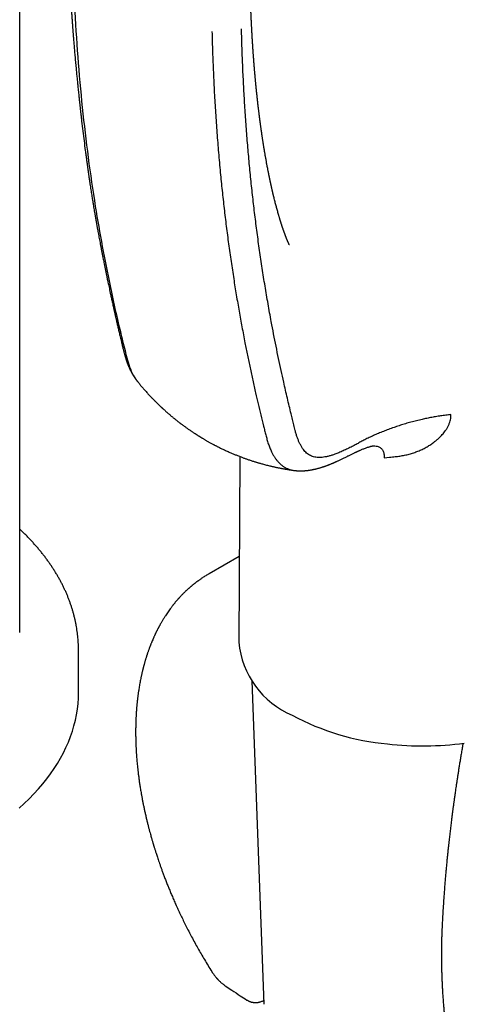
# Model space of a CAD drawing. Header units: millimetres. Extents: x 8 to 677, y 12 to 772.
# Tile 4 of 77: x 599 to 629, y 162 to 229. Entities that reach past the tile are written whole.
import ezdxf

# ---------------------------------------------------------------- set-up
doc = ezdxf.new("R2010")
doc.units = ezdxf.units.MM

msp = doc.modelspace()

# ---------------------------------------------------------------- linework, layer by layer
at = {"color": 7, "linetype": 'Continuous', "lineweight": 30}
for p, q in [((599.096, 187.04), (599.096, 317.278)), ((614.072, 198.989), (613.988, 186.375)), ((623.88, 198.906), (624.233, 198.938)), ((614.027, 192.198), (611.978, 191.028)), ((611.862, 190.96), (611.893, 190.979)), ((611.978, 191.028), (611.886, 190.975)), ((603.096, 182.957), (603.096, 185.815)), ((614.875, 183.758), (615.702, 161.773)), ((614.543, 162.06), (614.541, 162.061)), ((615.702, 161.773), (615.702, 161.769))]:
    msp.add_line(p, q, dxfattribs=at)
at = {"color": 7, "linetype": 'Continuous', "lineweight": 30, "flags": 128}
msp.add_lwpolyline([(599.063, 175.097), (599.412, 175.417), (599.747, 175.741), (600.067, 176.071), (600.371, 176.405), (600.661, 176.744), (600.935, 177.087), (601.193, 177.435), (601.436, 177.785), (601.662, 178.14), (601.873, 178.498), (602.067, 178.859), (602.244, 179.222), (602.405, 179.588), (602.55, 179.957), (602.677, 180.327), (602.788, 180.7), (602.882, 181.074), (602.959, 181.449), (603.019, 181.825), (603.062, 182.202), (603.088, 182.58), (603.096, 182.957)], dxfattribs=at)
at = {"color": 7, "linetype": 'Continuous', "lineweight": 30}
for centre, radius, start, end in [((619.989, 186.952), 6.029, 185.49103, 246.87828), ((625.692, 196.496), 17.111, 241.85832, 264.67069), ((626.485, 201.183), 21.854, 263.7413, 277.4605)]:
    msp.add_arc(centre, radius, start, end, dxfattribs=at)
for points, knots in [([(602.41, 233.711), (602.414, 233.563), (602.422, 233.273), (602.435, 232.847), (602.449, 232.439), (602.465, 232.048), (602.48, 231.678), (602.497, 231.327), (602.513, 230.995), (602.529, 230.681), (602.545, 230.394), (602.56, 230.132), (602.574, 229.896), (602.588, 229.673), (602.601, 229.463), (602.614, 229.268), (602.626, 229.086), (602.638, 228.919), (602.648, 228.764), (602.658, 228.624), (602.667, 228.497), (602.676, 228.383), (602.683, 228.283), (602.689, 228.196), (602.695, 228.122), (602.699, 228.062), (602.704, 228.008), (602.708, 227.953), (602.713, 227.886), (602.719, 227.805), (602.727, 227.707), (602.736, 227.593), (602.746, 227.465), (602.757, 227.324), (602.77, 227.17), (602.784, 227.002), (602.799, 226.818), (602.816, 226.624), (602.833, 226.427), (602.85, 226.234), (602.868, 226.032), (602.887, 225.824), (602.906, 225.611), (602.925, 225.409), (602.944, 225.219), (602.961, 225.039), (602.977, 224.871), (602.993, 224.713), (603.008, 224.559), (603.024, 224.402), (603.04, 224.236), (603.058, 224.061), (603.078, 223.876), (603.098, 223.68), (603.116, 223.508), (603.131, 223.365), (603.143, 223.252), (603.155, 223.142), (603.166, 223.04), (603.176, 222.949), (603.185, 222.868), (603.193, 222.797), (603.2, 222.735), (603.205, 222.684), (603.21, 222.643), (603.214, 222.607), (603.219, 222.561), (603.226, 222.498), (603.235, 222.417), (603.246, 222.32), (603.259, 222.208), (603.274, 222.08), (603.29, 221.937), (603.328, 221.608), (603.388, 221.105), (603.471, 220.437), (603.534, 219.946), (603.576, 219.626), (603.597, 219.473), (603.617, 219.321), (603.637, 219.175), (603.655, 219.038), (603.673, 218.914), (603.688, 218.801), (603.703, 218.698), (603.716, 218.607), (603.726, 218.531), (603.735, 218.471), (603.741, 218.431), (603.744, 218.405), (603.746, 218.391), (603.749, 218.373), (603.752, 218.348), (603.759, 218.305), (603.767, 218.246), (603.778, 218.173), (603.791, 218.081), (603.808, 217.967), (603.828, 217.831), (603.85, 217.68), (603.876, 217.506), (603.905, 217.316), (603.936, 217.119), (603.965, 216.93), (603.994, 216.749), (604.021, 216.578), (604.047, 216.416), (604.072, 216.263), (604.098, 216.106), (604.125, 215.941), (604.155, 215.762), (604.181, 215.609), (604.202, 215.486), (604.218, 215.394), (604.234, 215.306), (604.247, 215.226), (604.258, 215.165), (604.266, 215.119), (604.272, 215.088), (604.276, 215.062), (604.28, 215.037), (604.286, 215.005), (604.294, 214.96), (604.305, 214.901), (604.318, 214.827), (604.333, 214.742), (604.35, 214.649), (604.366, 214.557), (604.383, 214.466), (604.405, 214.342), (604.434, 214.185), (604.469, 213.999), (604.503, 213.814), (604.539, 213.625), (604.576, 213.427), (604.616, 213.221), (604.657, 213.007), (604.7, 212.79), (604.74, 212.588), (604.776, 212.406), (604.808, 212.246), (604.839, 212.091), (604.87, 211.941), (604.895, 211.819), (604.913, 211.726), (604.926, 211.664), (604.937, 211.612), (604.946, 211.569), (604.955, 211.526), (604.965, 211.477), (604.977, 211.417), (604.994, 211.337), (605.015, 211.237), (605.04, 211.115), (605.068, 210.981), (605.099, 210.833), (605.134, 210.67), (605.172, 210.491), (605.213, 210.299), (605.252, 210.121), (605.287, 209.96), (605.317, 209.821), (605.347, 209.683), (605.376, 209.552), (605.405, 209.418), (605.435, 209.284), (605.465, 209.151), (605.491, 209.031), (605.515, 208.925), (605.536, 208.831), (605.554, 208.751), (605.568, 208.688), (605.579, 208.641), (605.586, 208.61), (605.592, 208.582), (605.599, 208.55), (605.609, 208.508), (605.621, 208.454), (605.636, 208.387), (605.654, 208.309), (605.676, 208.212), (605.702, 208.098), (605.731, 207.97), (605.761, 207.84), (605.792, 207.71), (605.822, 207.579), (605.868, 207.383), (605.93, 207.123), (605.992, 206.863), (606.04, 206.668), (606.071, 206.539), (606.102, 206.414), (606.131, 206.296), (606.158, 206.189), (606.182, 206.093), (606.205, 206.007), (606.222, 205.943), (606.234, 205.899), (606.242, 205.871), (606.249, 205.845), (606.256, 205.821), (606.262, 205.797), (606.271, 205.769), (606.285, 205.72), (606.306, 205.653), (606.33, 205.577), (606.353, 205.508), (606.375, 205.443), (606.399, 205.375), (606.423, 205.312), (606.445, 205.255), (606.464, 205.206), (606.484, 205.157), (606.503, 205.112), (606.52, 205.072), (606.538, 205.032), (606.559, 204.985), (606.586, 204.928), (606.614, 204.869), (606.641, 204.814), (606.666, 204.766), (606.691, 204.718), (606.716, 204.673), (606.739, 204.631), (606.759, 204.596), (606.779, 204.562), (606.802, 204.524), (606.826, 204.484), (606.85, 204.447), (606.872, 204.412), (606.897, 204.375), (606.923, 204.335), (606.947, 204.301), (606.964, 204.277), (606.976, 204.26), (606.991, 204.239), (607.012, 204.211), (607.039, 204.175), (607.073, 204.131), (607.098, 204.1), (607.112, 204.083)], [0, 0, 0, 0, 0.013943, 0.027354, 0.040228, 0.05256, 0.064347, 0.075389, 0.085899, 0.095875, 0.105313, 0.113284, 0.120824, 0.127932, 0.134607, 0.140848, 0.146654, 0.152024, 0.156958, 0.161456, 0.16552, 0.169161, 0.172378, 0.175172, 0.177542, 0.179489, 0.181015, 0.18269, 0.184813, 0.187432, 0.190572, 0.194233, 0.198416, 0.202896, 0.207851, 0.213282, 0.21919, 0.225573, 0.232056, 0.238314, 0.244347, 0.25161, 0.258517, 0.265065, 0.271256, 0.277089, 0.282564, 0.287681, 0.292506, 0.29758, 0.303022, 0.308722, 0.314776, 0.321183, 0.327942, 0.331584, 0.335321, 0.339015, 0.342366, 0.345364, 0.348009, 0.350301, 0.352415, 0.354102, 0.355361, 0.356401, 0.357734, 0.359893, 0.362565, 0.36575, 0.369448, 0.373657, 0.378379, 0.383611, 0.406168, 0.428319, 0.450063, 0.455221, 0.460355, 0.465466, 0.47046, 0.475041, 0.479188, 0.482902, 0.486486, 0.489547, 0.492084, 0.494098, 0.49559, 0.496197, 0.49664, 0.497082, 0.497939, 0.499231, 0.501414, 0.503878, 0.506618, 0.510721, 0.515317, 0.520407, 0.52599, 0.532947, 0.539661, 0.546074, 0.552186, 0.557998, 0.563509, 0.568722, 0.573649, 0.57951, 0.585633, 0.592019, 0.59512, 0.598279, 0.601439, 0.604192, 0.606463, 0.607788, 0.608867, 0.609702, 0.61043, 0.611387, 0.613012, 0.615056, 0.61752, 0.620618, 0.62385, 0.627029, 0.630155, 0.633229, 0.6399, 0.646311, 0.652575, 0.659069, 0.665953, 0.67311, 0.680542, 0.688244, 0.695857, 0.701642, 0.707254, 0.712693, 0.717959, 0.723024, 0.725534, 0.72771, 0.729551, 0.731058, 0.732279, 0.734069, 0.736205, 0.738688, 0.742522, 0.746821, 0.751577, 0.756791, 0.762649, 0.769, 0.775848, 0.783198, 0.788077, 0.793154, 0.79815, 0.802864, 0.807295, 0.812536, 0.817312, 0.821621, 0.82546, 0.828826, 0.831718, 0.834133, 0.835663, 0.836797, 0.837596, 0.838694, 0.840247, 0.842218, 0.844631, 0.847488, 0.850789, 0.85529, 0.860012, 0.864756, 0.869523, 0.874311, 0.879122, 0.890903, 0.902818, 0.907535, 0.912274, 0.916939, 0.921231, 0.925126, 0.928624, 0.931723, 0.934422, 0.935504, 0.936504, 0.937424, 0.938262, 0.939024, 0.93996, 0.941217, 0.944034, 0.94675, 0.948978, 0.95113, 0.953364, 0.955913, 0.957543, 0.959247, 0.961011, 0.962608, 0.963957, 0.965195, 0.966841, 0.968905, 0.971156, 0.973108, 0.974713, 0.976307, 0.978186, 0.979621, 0.980805, 0.981941, 0.983376, 0.984994, 0.986357, 0.987477, 0.988798, 0.990415, 0.991898, 0.992573, 0.993138, 0.993855, 0.994899, 0.99627, 0.99797, 1, 1, 1, 1]), ([(602.69, 233.229), (602.728, 232.036), (602.803, 229.649), (603.028, 226.14), (603.337, 222.688), (603.737, 219.299), (604.197, 216.16), (604.7, 213.259), (605.229, 210.587), (605.668, 208.616), (605.977, 207.318), (606.135, 206.671), (606.297, 206.028), (606.457, 205.383), (606.676, 204.793), (606.894, 204.357), (607.064, 204.154), (607.114, 204.094)], [0, 0, 0, 0, 0.11322, 0.226427, 0.339618, 0.452795, 0.565957, 0.660245, 0.754522, 0.848791, 0.872358, 0.895925, 0.91949, 0.94305, 0.966571, 0.990072, 1, 1, 1, 1]), ([(617.435, 213.366), (617.435, 213.366), (617.435, 213.366), (617.435, 213.368), (617.433, 213.371), (617.431, 213.374), (617.429, 213.379), (617.426, 213.384), (617.424, 213.389), (617.421, 213.395), (617.417, 213.402), (617.413, 213.41), (617.409, 213.419), (617.403, 213.431), (617.396, 213.446), (617.385, 213.468), (617.373, 213.494), (617.361, 213.521), (617.348, 213.551), (617.333, 213.584), (617.321, 213.613), (617.311, 213.635), (617.304, 213.652), (617.296, 213.671), (617.288, 213.69), (617.281, 213.707), (617.275, 213.721), (617.268, 213.738), (617.26, 213.757), (617.25, 213.78), (617.241, 213.803), (617.233, 213.822), (617.225, 213.845), (617.213, 213.873), (617.199, 213.909), (617.185, 213.946), (617.17, 213.985), (617.155, 214.023), (617.141, 214.06), (617.129, 214.093), (617.116, 214.127), (617.105, 214.158), (617.094, 214.188), (617.082, 214.222), (617.068, 214.258), (617.056, 214.294), (617.044, 214.327), (617.032, 214.362), (617.02, 214.397), (617.008, 214.43), (616.997, 214.464), (616.984, 214.499), (616.972, 214.536), (616.961, 214.568), (616.95, 214.602), (616.938, 214.637), (616.927, 214.671), (616.917, 214.702), (616.906, 214.735), (616.895, 214.77), (616.884, 214.802), (616.876, 214.828), (616.869, 214.851), (616.86, 214.878), (616.851, 214.907), (616.842, 214.936), (616.834, 214.961), (616.826, 214.985), (616.816, 215.017), (616.804, 215.057), (616.79, 215.102), (616.777, 215.146), (616.764, 215.19), (616.748, 215.243), (616.73, 215.303), (616.712, 215.364), (616.694, 215.427), (616.676, 215.491), (616.655, 215.563), (616.628, 215.658), (616.597, 215.772), (616.561, 215.903), (616.526, 216.033), (616.492, 216.163), (616.457, 216.3), (616.422, 216.44), (616.395, 216.549), (616.378, 216.616), (616.372, 216.642), (616.366, 216.666), (616.36, 216.692), (616.352, 216.723), (616.343, 216.762), (616.333, 216.804), (616.324, 216.842), (616.316, 216.873), (616.309, 216.903), (616.302, 216.936), (616.294, 216.968), (616.288, 216.995), (616.282, 217.02), (616.276, 217.047), (616.268, 217.081), (616.258, 217.123), (616.247, 217.174), (616.235, 217.226), (616.223, 217.277), (616.212, 217.328), (616.2, 217.38), (616.19, 217.427), (616.181, 217.466), (616.174, 217.5), (616.167, 217.53), (616.161, 217.559), (616.155, 217.589), (616.148, 217.619), (616.142, 217.647), (616.137, 217.671), (616.131, 217.698), (616.124, 217.732), (616.116, 217.767), (616.11, 217.799), (616.104, 217.826), (616.098, 217.853), (616.092, 217.884), (616.085, 217.916), (616.078, 217.948), (616.072, 217.98), (616.064, 218.018), (616.055, 218.063), (616.045, 218.112), (616.036, 218.157), (616.027, 218.202), (616.017, 218.251), (616.006, 218.305), (615.995, 218.358), (615.983, 218.422), (615.965, 218.514), (615.942, 218.631), (615.919, 218.754), (615.896, 218.874), (615.875, 218.992), (615.853, 219.114), (615.832, 219.227), (615.813, 219.335), (615.794, 219.442), (615.776, 219.549), (615.757, 219.657), (615.739, 219.765), (615.721, 219.873), (615.704, 219.981), (615.688, 220.077), (615.674, 220.162), (615.663, 220.234), (615.652, 220.302), (615.641, 220.372), (615.627, 220.46), (615.612, 220.559), (615.596, 220.665), (615.583, 220.752), (615.572, 220.826), (615.562, 220.891), (615.552, 220.963), (615.542, 221.031), (615.534, 221.088), (615.527, 221.131), (615.523, 221.166), (615.518, 221.199), (615.512, 221.237), (615.506, 221.284), (615.498, 221.341), (615.489, 221.405), (615.479, 221.474), (615.47, 221.545), (615.461, 221.609), (615.454, 221.661), (615.449, 221.701), (615.444, 221.738), (615.438, 221.779), (615.432, 221.829), (615.425, 221.881), (615.418, 221.931), (615.412, 221.979), (615.406, 222.027), (615.4, 222.075), (615.394, 222.12), (615.389, 222.159), (615.385, 222.194), (615.38, 222.233), (615.373, 222.284), (615.366, 222.347), (615.357, 222.418), (615.348, 222.491), (615.339, 222.562), (615.331, 222.631), (615.323, 222.694), (615.317, 222.751), (615.311, 222.797), (615.307, 222.833), (615.303, 222.865), (615.299, 222.901), (615.294, 222.945), (615.289, 222.993), (615.283, 223.042), (615.278, 223.088), (615.273, 223.131), (615.267, 223.184), (615.26, 223.245), (615.253, 223.31), (615.246, 223.374), (615.238, 223.446), (615.229, 223.538), (615.217, 223.645), (615.205, 223.762), (615.193, 223.88), (615.183, 223.979), (615.175, 224.057), (615.17, 224.112), (615.165, 224.159), (615.161, 224.201), (615.157, 224.242), (615.152, 224.289), (615.147, 224.345), (615.141, 224.407), (615.134, 224.481), (615.126, 224.561), (615.118, 224.647), (615.111, 224.731), (615.104, 224.811), (615.097, 224.883), (615.092, 224.944), (615.086, 225.005), (615.08, 225.075), (615.073, 225.161), (615.064, 225.262), (615.057, 225.351), (615.051, 225.425), (615.046, 225.479), (615.042, 225.535), (615.037, 225.591), (615.033, 225.642), (615.03, 225.684), (615.027, 225.718), (615.025, 225.745), (615.023, 225.773), (615.02, 225.81), (615.016, 225.863), (615.011, 225.925), (615.006, 225.992), (615, 226.066), (614.994, 226.142), (614.988, 226.225), (614.982, 226.31), (614.975, 226.405), (614.968, 226.511), (614.961, 226.603), (614.956, 226.676), (614.953, 226.723), (614.95, 226.765), (614.948, 226.799), (614.946, 226.827), (614.945, 226.853), (614.943, 226.879), (614.941, 226.912), (614.938, 226.952), (614.935, 227), (614.932, 227.05), (614.929, 227.099), (614.926, 227.147), (614.921, 227.223), (614.915, 227.323), (614.907, 227.443), (614.901, 227.548), (614.896, 227.638), (614.891, 227.716), (614.888, 227.784), (614.884, 227.845), (614.881, 227.904), (614.878, 227.963), (614.874, 228.024), (614.871, 228.09), (614.867, 228.165), (614.862, 228.251), (614.858, 228.343), (614.853, 228.432), (614.849, 228.514), (614.846, 228.586), (614.843, 228.65), (614.84, 228.709), (614.837, 228.768), (614.834, 228.828), (614.831, 228.891), (614.829, 228.956), (614.825, 229.028), (614.822, 229.109), (614.818, 229.203), (614.815, 229.269), (614.814, 229.304)], [0, 0, 0, 0, 0.001509, 0.004541, 0.0071, 0.009388, 0.011798, 0.014474, 0.01633, 0.018152, 0.020164, 0.022505, 0.024866, 0.026732, 0.030538, 0.034508, 0.039233, 0.043466, 0.047366, 0.052293, 0.056644, 0.058489, 0.060506, 0.062775, 0.06512, 0.06689, 0.068447, 0.070074, 0.072224, 0.074834, 0.077365, 0.079174, 0.080902, 0.084158, 0.087856, 0.09135, 0.09498, 0.098815, 0.101894, 0.104983, 0.107833, 0.110837, 0.113207, 0.115749, 0.119571, 0.122467, 0.124805, 0.127835, 0.130966, 0.133395, 0.135818, 0.139051, 0.141962, 0.144382, 0.146758, 0.149846, 0.15247, 0.15466, 0.15702, 0.160223, 0.162566, 0.16436, 0.165964, 0.167859, 0.170312, 0.172594, 0.174337, 0.175952, 0.177806, 0.181434, 0.184776, 0.187641, 0.190935, 0.194315, 0.198982, 0.203815, 0.207135, 0.21229, 0.217002, 0.222206, 0.23181, 0.240208, 0.248717, 0.257631, 0.266083, 0.275487, 0.284951, 0.286983, 0.288434, 0.289925, 0.29149, 0.293365, 0.295878, 0.299025, 0.301344, 0.30308, 0.304857, 0.307111, 0.309285, 0.310933, 0.312108, 0.313958, 0.316016, 0.318542, 0.321846, 0.325521, 0.328203, 0.331452, 0.334953, 0.337852, 0.340177, 0.342218, 0.344088, 0.345632, 0.347585, 0.349618, 0.351278, 0.352584, 0.354149, 0.356241, 0.358694, 0.360649, 0.362074, 0.363665, 0.3656, 0.367731, 0.369491, 0.371377, 0.373508, 0.376458, 0.379595, 0.382287, 0.384631, 0.387783, 0.391181, 0.394378, 0.397261, 0.402729, 0.410877, 0.41824, 0.424645, 0.432308, 0.439053, 0.446209, 0.452338, 0.458073, 0.465015, 0.470941, 0.477083, 0.483747, 0.489838, 0.495726, 0.500397, 0.504553, 0.508161, 0.512131, 0.516759, 0.523225, 0.529246, 0.534839, 0.538146, 0.54186, 0.54606, 0.550473, 0.553435, 0.555786, 0.557734, 0.55935, 0.561456, 0.564138, 0.567394, 0.571056, 0.574992, 0.579201, 0.582956, 0.585958, 0.587943, 0.589758, 0.592083, 0.594921, 0.598177, 0.6008, 0.603461, 0.606161, 0.6089, 0.611575, 0.61376, 0.615409, 0.61747, 0.62029, 0.623919, 0.628051, 0.632134, 0.636158, 0.639898, 0.643569, 0.646779, 0.649355, 0.651308, 0.652729, 0.654692, 0.657199, 0.660037, 0.662736, 0.665282, 0.667672, 0.669906, 0.674085, 0.677684, 0.680791, 0.684602, 0.689626, 0.695886, 0.702323, 0.708854, 0.715266, 0.718594, 0.721687, 0.724287, 0.726394, 0.728495, 0.731047, 0.734083, 0.737603, 0.741312, 0.746061, 0.75073, 0.755322, 0.759796, 0.763755, 0.767096, 0.769829, 0.773727, 0.778388, 0.78383, 0.790098, 0.792883, 0.795805, 0.798865, 0.802018, 0.804815, 0.807104, 0.808939, 0.810318, 0.811392, 0.813474, 0.816313, 0.819896, 0.823592, 0.827052, 0.831762, 0.835967, 0.840411, 0.845473, 0.851154, 0.857441, 0.860328, 0.862872, 0.865071, 0.866926, 0.868436, 0.869602, 0.870996, 0.872668, 0.874847, 0.877507, 0.880228, 0.882866, 0.885421, 0.887892, 0.895076, 0.901443, 0.906996, 0.911977, 0.915869, 0.919452, 0.922728, 0.925712, 0.928798, 0.932175, 0.93543, 0.939389, 0.944053, 0.949208, 0.953985, 0.958293, 0.962131, 0.965499, 0.96847, 0.971525, 0.974746, 0.978135, 0.981484, 0.985144, 0.989444, 0.994396, 1, 1, 1, 1]), ([(612.167, 227.866), (612.18, 227.401), (612.205, 226.473), (612.259, 225.09), (612.326, 223.715), (612.407, 222.348), (612.502, 220.989), (612.61, 219.636), (612.728, 218.327), (612.856, 217.063), (612.991, 215.844), (613.138, 214.634), (613.295, 213.435), (613.463, 212.249), (613.639, 211.093), (613.821, 209.969), (614.009, 208.876), (614.205, 207.792), (614.397, 206.792), (614.582, 205.869), (614.759, 205.02), (614.944, 204.165), (615.127, 203.347), (615.309, 202.563), (615.488, 201.813), (615.637, 201.211), (615.75, 200.757), (615.827, 200.455), (615.907, 200.152), (615.996, 199.857), (616.101, 199.572), (616.208, 199.33), (616.314, 199.127), (616.414, 198.959), (616.523, 198.801), (616.642, 198.654), (616.77, 198.519), (616.91, 198.398), (617.059, 198.293), (617.219, 198.204), (617.389, 198.132), (617.568, 198.079), (617.709, 198.049), (617.793, 198.042), (617.811, 198.04)], [0, 0, 0, 0, 0.0413858, 0.0827468, 0.1241062, 0.1654871, 0.2069156, 0.2484216, 0.2900085, 0.3281733, 0.3663425, 0.4044706, 0.4425173, 0.4804478, 0.5182114, 0.5540394, 0.5896621, 0.6251877, 0.6607604, 0.6888748, 0.7172443, 0.745968, 0.7751403, 0.8003157, 0.8259341, 0.8520131, 0.862385, 0.872829, 0.8833432, 0.8939278, 0.9045847, 0.9153117, 0.9226681, 0.9300568, 0.9374771, 0.9449324, 0.9524256, 0.9599486, 0.9674945, 0.9750607, 0.9826447, 0.9902374, 0.9978279, 1, 1, 1, 1]), ([(628.413, 201.84), (628.295, 201.827), (628.06, 201.801), (627.711, 201.753), (627.366, 201.698), (627.027, 201.636), (626.693, 201.568), (626.343, 201.49), (625.98, 201.401), (625.605, 201.301), (625.241, 201.195), (624.888, 201.084), (624.532, 200.965), (624.176, 200.837), (623.822, 200.7), (623.482, 200.561), (623.159, 200.42), (622.853, 200.278), (622.564, 200.136), (622.293, 199.993), (622.034, 199.852), (621.759, 199.707), (621.47, 199.559), (621.167, 199.412), (620.873, 199.281), (620.607, 199.175), (620.368, 199.091), (620.156, 199.027), (619.949, 198.976), (619.754, 198.942), (619.571, 198.924), (619.4, 198.922), (619.236, 198.936), (619.079, 198.969), (618.931, 199.02), (618.792, 199.088), (618.663, 199.176), (618.543, 199.28), (618.433, 199.4), (618.326, 199.542), (618.223, 199.706), (618.126, 199.894), (618.038, 200.095), (617.959, 200.307), (617.889, 200.53), (617.813, 200.807), (617.731, 201.138), (617.637, 201.517), (617.533, 201.946), (617.419, 202.425), (617.293, 202.957), (617.168, 203.497), (617.025, 204.126), (616.867, 204.846), (616.694, 205.659), (616.525, 206.483), (616.36, 207.317), (616.177, 208.277), (615.981, 209.362), (615.775, 210.571), (615.583, 211.782), (615.402, 212.996), (615.235, 214.206), (615.081, 215.413), (614.94, 216.619), (614.809, 217.833), (614.69, 219.063), (614.581, 220.312), (614.483, 221.579), (614.397, 222.855), (614.323, 224.141), (614.261, 225.435), (614.21, 226.737), (614.187, 227.611), (614.175, 228.048)], [0, 0, 0, 0, 0.006988, 0.013962, 0.020917, 0.027847, 0.034744, 0.0416, 0.049768, 0.05786, 0.065863, 0.073768, 0.081566, 0.090162, 0.098599, 0.106862, 0.114933, 0.122795, 0.13031, 0.137633, 0.144777, 0.151747, 0.16038, 0.168764, 0.176919, 0.184862, 0.190969, 0.19697, 0.202878, 0.208709, 0.213961, 0.219171, 0.224349, 0.229509, 0.234663, 0.239823, 0.245001, 0.25021, 0.255454, 0.260736, 0.266968, 0.273255, 0.279595, 0.285986, 0.29243, 0.298925, 0.309241, 0.319686, 0.330258, 0.344622, 0.359216, 0.374023, 0.389022, 0.410737, 0.432731, 0.454935, 0.477277, 0.499684, 0.531613, 0.563419, 0.59502, 0.626447, 0.657753, 0.688417, 0.719032, 0.749632, 0.78025, 0.811538, 0.842887, 0.874284, 0.90571, 0.937149, 0.968584, 1, 1, 1, 1]), ([(607.095, 204.103), (607.101, 204.096), (607.116, 204.076), (607.147, 204.038), (607.187, 203.989), (607.231, 203.934), (607.276, 203.881), (607.332, 203.813), (607.4, 203.731), (607.482, 203.636), (607.564, 203.541), (607.648, 203.446), (607.733, 203.352), (607.818, 203.257), (607.905, 203.163), (607.977, 203.087), (608.032, 203.028), (608.072, 202.987), (608.112, 202.946), (608.153, 202.903), (608.193, 202.862), (608.233, 202.822), (608.278, 202.776), (608.325, 202.729), (608.373, 202.681), (608.419, 202.635), (608.467, 202.589), (608.514, 202.543), (608.563, 202.496), (608.608, 202.452), (608.649, 202.414), (608.681, 202.384), (608.714, 202.353), (608.751, 202.318), (608.788, 202.284), (608.821, 202.253), (608.853, 202.224), (608.904, 202.177), (608.974, 202.114), (609.063, 202.035), (609.147, 201.961), (609.233, 201.887), (609.316, 201.816), (609.398, 201.747), (609.471, 201.685), (609.538, 201.631), (609.592, 201.587), (609.637, 201.551), (609.677, 201.518), (609.722, 201.482), (609.776, 201.44), (609.83, 201.397), (609.879, 201.358), (609.923, 201.324), (609.967, 201.291), (610.012, 201.256), (610.056, 201.223), (610.115, 201.179), (610.19, 201.123), (610.277, 201.058), (610.361, 200.998), (610.441, 200.94), (610.518, 200.886), (610.597, 200.831), (610.669, 200.781), (610.74, 200.733), (610.803, 200.69), (610.867, 200.647), (610.932, 200.605), (610.99, 200.567), (611.043, 200.532), (611.092, 200.501), (611.139, 200.47), (611.184, 200.442), (611.222, 200.418), (611.257, 200.396), (611.296, 200.372), (611.342, 200.343), (611.391, 200.312), (611.44, 200.283), (611.484, 200.256), (611.535, 200.225), (611.594, 200.19), (611.661, 200.151), (611.731, 200.11), (611.806, 200.067), (611.885, 200.022), (611.968, 199.975), (612.054, 199.927), (612.141, 199.88), (612.218, 199.838), (612.285, 199.802), (612.351, 199.768), (612.421, 199.731), (612.493, 199.694), (612.561, 199.66), (612.643, 199.618), (612.738, 199.571), (612.848, 199.518), (612.961, 199.464), (613.08, 199.408), (613.207, 199.35), (613.331, 199.295), (613.446, 199.244), (613.551, 199.2), (613.65, 199.158), (613.751, 199.116), (613.859, 199.072), (613.973, 199.027), (614.086, 198.984), (614.193, 198.943), (614.291, 198.906), (614.382, 198.873), (614.471, 198.842), (614.563, 198.809), (614.663, 198.775), (614.77, 198.739), (614.878, 198.703), (614.982, 198.67), (615.076, 198.64), (615.158, 198.615), (615.233, 198.592), (615.309, 198.569), (615.394, 198.545), (615.495, 198.516), (615.614, 198.483), (615.746, 198.447), (615.879, 198.412), (616.006, 198.38), (616.116, 198.353), (616.208, 198.332), (616.29, 198.313), (616.374, 198.294), (616.467, 198.273), (616.566, 198.252), (616.663, 198.232), (616.751, 198.214), (616.829, 198.198), (616.907, 198.183), (616.986, 198.169), (617.065, 198.154), (617.14, 198.141), (617.217, 198.128), (617.288, 198.116), (617.348, 198.106), (617.389, 198.1), (617.416, 198.095), (617.439, 198.092), (617.477, 198.086), (617.534, 198.077), (617.614, 198.065), (617.692, 198.054), (617.743, 198.047), (617.761, 198.045)], [0, 0, 0, 0, 0.002236, 0.00602, 0.011789, 0.017433, 0.022787, 0.028401, 0.038412, 0.048321, 0.058429, 0.068455, 0.078516, 0.088681, 0.098834, 0.109022, 0.113742, 0.118106, 0.122531, 0.127487, 0.132201, 0.136265, 0.140844, 0.147435, 0.152225, 0.15698, 0.162899, 0.16797, 0.172687, 0.178981, 0.182872, 0.185958, 0.189377, 0.193641, 0.197892, 0.201298, 0.204356, 0.208125, 0.21785, 0.226793, 0.236067, 0.244483, 0.253597, 0.262101, 0.269712, 0.276349, 0.282441, 0.286164, 0.290045, 0.294571, 0.299986, 0.306185, 0.310954, 0.314796, 0.319311, 0.324019, 0.328245, 0.33228, 0.341488, 0.35042, 0.357972, 0.365862, 0.37381, 0.380296, 0.388737, 0.394531, 0.400444, 0.40684, 0.412745, 0.418829, 0.423296, 0.4279, 0.432442, 0.436784, 0.44032, 0.443152, 0.446644, 0.451084, 0.45601, 0.4605, 0.464527, 0.468282, 0.474566, 0.480914, 0.486643, 0.493916, 0.501286, 0.508345, 0.516524, 0.52475, 0.531779, 0.537248, 0.543015, 0.549412, 0.556138, 0.56217, 0.567613, 0.578013, 0.587421, 0.596797, 0.607723, 0.618867, 0.630027, 0.640204, 0.648862, 0.657181, 0.665865, 0.675068, 0.685035, 0.695053, 0.703961, 0.712476, 0.720172, 0.727112, 0.734886, 0.743508, 0.752507, 0.761873, 0.770879, 0.778723, 0.785497, 0.791304, 0.797566, 0.804599, 0.812497, 0.822946, 0.834161, 0.845498, 0.856092, 0.865531, 0.872849, 0.878746, 0.885817, 0.893627, 0.901923, 0.910216, 0.91754, 0.923523, 0.929474, 0.936808, 0.942854, 0.949049, 0.955395, 0.961647, 0.966626, 0.970173, 0.971497, 0.973324, 0.975835, 0.980886, 0.987478, 0.995613, 1, 1, 1, 1]), ([(624.94, 199.023), (625.049, 199.041), (625.264, 199.076), (625.578, 199.152), (625.882, 199.244), (626.174, 199.352), (626.455, 199.476), (626.725, 199.616), (626.984, 199.771), (627.201, 199.921), (627.379, 200.057), (627.52, 200.175), (627.65, 200.295), (627.771, 200.417), (627.881, 200.54), (627.982, 200.665), (628.063, 200.779), (628.128, 200.881), (628.179, 200.969), (628.226, 201.057), (628.267, 201.145), (628.303, 201.233), (628.345, 201.349), (628.383, 201.494), (628.411, 201.668), (628.413, 201.782), (628.413, 201.84)], [0, 0, 0, 0, 0.06555, 0.129855, 0.193092, 0.255446, 0.317113, 0.378291, 0.439188, 0.50001, 0.538865, 0.576547, 0.613124, 0.648673, 0.683278, 0.717028, 0.75002, 0.772526, 0.794593, 0.816257, 0.837557, 0.858533, 0.879227, 0.919936, 0.960065, 1, 1, 1, 1]), ([(617.81, 198.038), (617.834, 198.036), (617.877, 198.031), (617.933, 198.027), (617.973, 198.024), (617.999, 198.022), (618.02, 198.021), (618.04, 198.02), (618.064, 198.019), (618.089, 198.018), (618.121, 198.018), (618.157, 198.017), (618.198, 198.017), (618.239, 198.017), (618.283, 198.018), (618.322, 198.019), (618.354, 198.02), (618.382, 198.022), (618.412, 198.023), (618.456, 198.026), (618.507, 198.03), (618.56, 198.035), (618.612, 198.04), (618.663, 198.046), (618.712, 198.052), (618.755, 198.058), (618.799, 198.064), (618.855, 198.073), (618.919, 198.084), (618.981, 198.096), (619.033, 198.106), (619.08, 198.116), (619.127, 198.126), (619.173, 198.136), (619.223, 198.148), (619.281, 198.162), (619.349, 198.18), (619.424, 198.2), (619.496, 198.221), (619.565, 198.242), (619.628, 198.261), (619.689, 198.281), (619.75, 198.301), (619.812, 198.322), (619.876, 198.345), (619.938, 198.367), (619.991, 198.387), (620.038, 198.405), (620.081, 198.421), (620.127, 198.439), (620.179, 198.46), (620.239, 198.484), (620.304, 198.511), (620.366, 198.538), (620.419, 198.56), (620.458, 198.577), (620.489, 198.591), (620.524, 198.606), (620.568, 198.626), (620.623, 198.65), (620.684, 198.678), (620.754, 198.71), (620.833, 198.747), (620.92, 198.788), (621.013, 198.832), (621.113, 198.88), (621.216, 198.93), (621.318, 198.979), (621.413, 199.026), (621.501, 199.069), (621.591, 199.114), (621.681, 199.158), (621.769, 199.201), (621.844, 199.237), (621.902, 199.265), (621.946, 199.286), (621.979, 199.302), (622.008, 199.316), (622.034, 199.327), (622.058, 199.338), (622.085, 199.351), (622.12, 199.367), (622.163, 199.386), (622.215, 199.409), (622.272, 199.434), (622.347, 199.466), (622.439, 199.503), (622.546, 199.545), (622.652, 199.584), (622.752, 199.619), (622.842, 199.648), (622.908, 199.668), (622.954, 199.681), (622.984, 199.689), (623.013, 199.696), (623.04, 199.703), (623.07, 199.71), (623.096, 199.715), (623.116, 199.719), (623.129, 199.721), (623.135, 199.722), (623.134, 199.722), (623.134, 199.722)], [0, 0, 0, 0, 0.011018, 0.019667, 0.025282, 0.029117, 0.031646, 0.034593, 0.03812, 0.042207, 0.046224, 0.05262, 0.05824, 0.064816, 0.071629, 0.078132, 0.083009, 0.086478, 0.090909, 0.096952, 0.106866, 0.114398, 0.121622, 0.130998, 0.138382, 0.144639, 0.150769, 0.159287, 0.171394, 0.181138, 0.188703, 0.196044, 0.203662, 0.211406, 0.218341, 0.22779, 0.23971, 0.251861, 0.264155, 0.274998, 0.286063, 0.29631, 0.305945, 0.316347, 0.32767, 0.338401, 0.347626, 0.354924, 0.362154, 0.369609, 0.378444, 0.388805, 0.400682, 0.412389, 0.421484, 0.428232, 0.432985, 0.437875, 0.446578, 0.456542, 0.467175, 0.47978, 0.494341, 0.510839, 0.527814, 0.546404, 0.566349, 0.585503, 0.603364, 0.61995, 0.635279, 0.654338, 0.671094, 0.685584, 0.697922, 0.705182, 0.711703, 0.717489, 0.722544, 0.726893, 0.732288, 0.739378, 0.748386, 0.759275, 0.771764, 0.783459, 0.805973, 0.828496, 0.850668, 0.872949, 0.894791, 0.91301, 0.921535, 0.930752, 0.937642, 0.945905, 0.957435, 0.967705, 0.97628, 0.985662, 0.995668, 1, 1, 1, 1]), ([(623.094, 199.715), (623.119, 199.716), (623.197, 199.72), (623.322, 199.708), (623.454, 199.677), (623.562, 199.629), (623.648, 199.57), (623.723, 199.494), (623.782, 199.402), (623.828, 199.294), (623.859, 199.174), (623.877, 199.045), (623.879, 198.952), (623.88, 198.906)], [0, 0, 0, 0, 0.055899, 0.181031, 0.303525, 0.393809, 0.482935, 0.570888, 0.657845, 0.744159, 0.829913, 0.915127, 1, 1, 1, 1]), ([(624.233, 198.938), (624.365, 198.952), (624.6, 198.977), (624.836, 199.009), (624.94, 199.023)], [0, 0, 0, 0, 0.559977, 1, 1, 1, 1]), ([(603.096, 185.814), (603.096, 185.817), (603.097, 185.891), (603.094, 186.036), (603.087, 186.249), (603.074, 186.463), (603.057, 186.677), (603.035, 186.89), (603.008, 187.104), (602.976, 187.317), (602.939, 187.531), (602.897, 187.744), (602.85, 187.957), (602.798, 188.17), (602.741, 188.383), (602.679, 188.595), (602.612, 188.807), (602.54, 189.019), (602.463, 189.23), (602.381, 189.441), (602.293, 189.651), (602.201, 189.861), (602.104, 190.07), (602.002, 190.279), (601.894, 190.486), (601.782, 190.693), (601.665, 190.899), (601.542, 191.104), (601.415, 191.308), (601.283, 191.512), (601.145, 191.714), (601.003, 191.915), (600.856, 192.115), (600.704, 192.313), (600.547, 192.511), (600.385, 192.707), (600.218, 192.901), (600.047, 193.094), (599.871, 193.286), (599.69, 193.476), (599.505, 193.664), (599.314, 193.851), (599.178, 193.982), (599.104, 194.05), (599.096, 194.057)], [0, 0, 0, 0, 0.000966, 0.024904, 0.048863, 0.072845, 0.096854, 0.120895, 0.144971, 0.169085, 0.193242, 0.217444, 0.241694, 0.265996, 0.290352, 0.314765, 0.339237, 0.36377, 0.388366, 0.413026, 0.43775, 0.462541, 0.487399, 0.512323, 0.537314, 0.562371, 0.587494, 0.612681, 0.637931, 0.663244, 0.688617, 0.714048, 0.739535, 0.765077, 0.790671, 0.816314, 0.842004, 0.867739, 0.893515, 0.919331, 0.945184, 0.97107, 0.996989, 1, 1, 1, 1]), ([(611.862, 190.96), (611.821, 190.936), (611.743, 190.889), (611.633, 190.82), (611.534, 190.756), (611.446, 190.697), (611.369, 190.644), (611.302, 190.597), (611.25, 190.559), (611.21, 190.531), (611.182, 190.51), (611.158, 190.493), (611.139, 190.478), (611.118, 190.463), (611.092, 190.443), (611.056, 190.416), (611.018, 190.386), (610.98, 190.356), (610.944, 190.328), (610.911, 190.302), (610.878, 190.276), (610.844, 190.248), (610.808, 190.218), (610.769, 190.186), (610.728, 190.151), (610.683, 190.112), (610.636, 190.072), (610.592, 190.033), (610.552, 189.997), (610.515, 189.963), (610.477, 189.929), (610.439, 189.893), (610.396, 189.853), (610.348, 189.808), (610.293, 189.754), (610.232, 189.694), (610.168, 189.63), (610.108, 189.569), (610.054, 189.512), (610.007, 189.462), (609.966, 189.418), (609.93, 189.378), (609.899, 189.343), (609.869, 189.311), (609.838, 189.275), (609.802, 189.234), (609.759, 189.184), (609.715, 189.133), (609.673, 189.083), (609.635, 189.037), (609.599, 188.992), (609.567, 188.953), (609.541, 188.921), (609.513, 188.885), (609.477, 188.84), (609.433, 188.782), (609.366, 188.693), (609.282, 188.58), (609.185, 188.444), (609.093, 188.309), (609.019, 188.196), (608.958, 188.101), (608.909, 188.024), (608.857, 187.94), (608.804, 187.853), (608.753, 187.767), (608.709, 187.69), (608.671, 187.624), (608.641, 187.569), (608.615, 187.522), (608.594, 187.485), (608.577, 187.452), (608.558, 187.418), (608.537, 187.377), (608.512, 187.331), (608.486, 187.281), (608.46, 187.229), (608.433, 187.177), (608.408, 187.126), (608.384, 187.079), (608.363, 187.036), (608.346, 187), (608.331, 186.969), (608.316, 186.937), (608.297, 186.898), (608.275, 186.851), (608.25, 186.795), (608.222, 186.733), (608.164, 186.605), (608.109, 186.477), (608.058, 186.352), (608.037, 186.301), (608.02, 186.259), (608.005, 186.222), (607.99, 186.181), (607.971, 186.134), (607.948, 186.075), (607.922, 186.006), (607.894, 185.928), (607.865, 185.849), (607.836, 185.767), (607.807, 185.685), (607.783, 185.615), (607.765, 185.56), (607.753, 185.523), (607.742, 185.491), (607.732, 185.461), (607.722, 185.428), (607.709, 185.389), (607.693, 185.336), (607.672, 185.268), (607.647, 185.187), (607.622, 185.102), (607.597, 185.017), (607.572, 184.93), (607.55, 184.849), (607.53, 184.774), (607.512, 184.709), (607.497, 184.65), (607.485, 184.602), (607.475, 184.563), (607.466, 184.529), (607.458, 184.494), (607.447, 184.449), (607.433, 184.392), (607.417, 184.323), (607.398, 184.243), (607.379, 184.156), (607.359, 184.065), (607.324, 183.902), (607.277, 183.664), (607.222, 183.352), (607.184, 183.113), (607.161, 182.95), (607.148, 182.861), (607.136, 182.772), (607.125, 182.685), (607.114, 182.599), (607.105, 182.517), (607.096, 182.443), (607.089, 182.382), (607.084, 182.334), (607.08, 182.295), (607.076, 182.259), (607.072, 182.219), (607.067, 182.164), (607.06, 182.092), (607.052, 182.001), (607.043, 181.892), (607.033, 181.767), (607.023, 181.634), (607.015, 181.502), (607.008, 181.373), (607, 181.23), (606.994, 181.073), (606.988, 180.905), (606.983, 180.744), (606.981, 180.585), (606.979, 180.421), (606.978, 180.248), (606.979, 180.085), (606.981, 179.934), (606.984, 179.798), (606.987, 179.658), (606.992, 179.52), (606.996, 179.392), (607.001, 179.278), (607.006, 179.179), (607.011, 179.092), (607.015, 179.017), (607.019, 178.945), (607.024, 178.873), (607.028, 178.797), (607.034, 178.717), (607.04, 178.632), (607.049, 178.515), (607.061, 178.364), (607.078, 178.173), (607.098, 177.97), (607.12, 177.753), (607.147, 177.524), (607.177, 177.281), (607.211, 177.024), (607.25, 176.752), (607.294, 176.467), (607.339, 176.201), (607.382, 175.956), (607.422, 175.735), (607.466, 175.508), (607.513, 175.273), (607.564, 175.032), (607.618, 174.785), (607.675, 174.535), (607.734, 174.288), (607.792, 174.051), (607.849, 173.828), (607.903, 173.621), (607.954, 173.432), (607.999, 173.267), (608.039, 173.126), (608.073, 173.006), (608.105, 172.898), (608.132, 172.804), (608.156, 172.724), (608.176, 172.658), (608.194, 172.597), (608.214, 172.533), (608.236, 172.46), (608.261, 172.379), (608.289, 172.289), (608.32, 172.191), (608.354, 172.083), (608.393, 171.963), (608.437, 171.828), (608.486, 171.679), (608.542, 171.513), (608.605, 171.331), (608.674, 171.133), (608.751, 170.919), (608.834, 170.691), (608.926, 170.447), (609.025, 170.187), (609.129, 169.921), (609.239, 169.649), (609.353, 169.372), (609.475, 169.083), (609.606, 168.782), (609.745, 168.468), (609.894, 168.143), (610.052, 167.806), (610.22, 167.457), (610.398, 167.098), (610.587, 166.727), (610.786, 166.347), (610.993, 165.963), (611.207, 165.579), (611.428, 165.193), (611.659, 164.8), (611.902, 164.398), (612.07, 164.131), (612.155, 163.995)], [0, 0, 0, 0, 0.006543, 0.012521, 0.017932, 0.022778, 0.027059, 0.030773, 0.033922, 0.03579, 0.03738, 0.038694, 0.03973, 0.040542, 0.042166, 0.044119, 0.046383, 0.048583, 0.050557, 0.052314, 0.054134, 0.056158, 0.058151, 0.060342, 0.062745, 0.065359, 0.068173, 0.070808, 0.073081, 0.075284, 0.07741, 0.079677, 0.082197, 0.085074, 0.088307, 0.092305, 0.096324, 0.100103, 0.103462, 0.106451, 0.109052, 0.111359, 0.113373, 0.115122, 0.117076, 0.119453, 0.122272, 0.125571, 0.128038, 0.130719, 0.133282, 0.135439, 0.137189, 0.138642, 0.141297, 0.144511, 0.147982, 0.155394, 0.162504, 0.169214, 0.175982, 0.179607, 0.183338, 0.18749, 0.191897, 0.196048, 0.199923, 0.202915, 0.205511, 0.207702, 0.209495, 0.210734, 0.212305, 0.214208, 0.21643, 0.218701, 0.221164, 0.22355, 0.225859, 0.228068, 0.230003, 0.231626, 0.232938, 0.2342, 0.235969, 0.238091, 0.240565, 0.243372, 0.246247, 0.257429, 0.260117, 0.262322, 0.264028, 0.265433, 0.267123, 0.269138, 0.271477, 0.274596, 0.277858, 0.281176, 0.28455, 0.287981, 0.291316, 0.293181, 0.294706, 0.295892, 0.29703, 0.298384, 0.299954, 0.301741, 0.304794, 0.30815, 0.311531, 0.314934, 0.31836, 0.321808, 0.324532, 0.32718, 0.329461, 0.331352, 0.332853, 0.333964, 0.335253, 0.336984, 0.339173, 0.341818, 0.344919, 0.348358, 0.35181, 0.355257, 0.366917, 0.378518, 0.389875, 0.393135, 0.396357, 0.39954, 0.402683, 0.405788, 0.408799, 0.411439, 0.413667, 0.415313, 0.41663, 0.417764, 0.419168, 0.420876, 0.423569, 0.426781, 0.430511, 0.435081, 0.439822, 0.444414, 0.448857, 0.453151, 0.459204, 0.464935, 0.470344, 0.475586, 0.481103, 0.486923, 0.493046, 0.49743, 0.501957, 0.506627, 0.511327, 0.515576, 0.519318, 0.522554, 0.525284, 0.527784, 0.529973, 0.532303, 0.534778, 0.537394, 0.54015, 0.543044, 0.548711, 0.554844, 0.561443, 0.568318, 0.575633, 0.583368, 0.591517, 0.600079, 0.609056, 0.618446, 0.625141, 0.632032, 0.639118, 0.646399, 0.653876, 0.661547, 0.669409, 0.67705, 0.684432, 0.691297, 0.697643, 0.703471, 0.708782, 0.712811, 0.716482, 0.719793, 0.722724, 0.725169, 0.727111, 0.728852, 0.730795, 0.733011, 0.735501, 0.738265, 0.741303, 0.744523, 0.7482, 0.752335, 0.756927, 0.761976, 0.767587, 0.773673, 0.780232, 0.787266, 0.794774, 0.802755, 0.811211, 0.819379, 0.827944, 0.836908, 0.84627, 0.85603, 0.866189, 0.876745, 0.887699, 0.899051, 0.910802, 0.92295, 0.935496, 0.947689, 0.960237, 0.973137, 0.986392, 1, 1, 1, 1]), ([(629.233, 179.503), (629.215, 179.401), (629.178, 179.186), (629.124, 178.863), (629.069, 178.538), (629.019, 178.23), (628.972, 177.938), (628.928, 177.662), (628.887, 177.4), (628.849, 177.151), (628.813, 176.914), (628.779, 176.69), (628.748, 176.481), (628.72, 176.286), (628.694, 176.107), (628.671, 175.943), (628.65, 175.796), (628.632, 175.666), (628.616, 175.552), (628.602, 175.454), (628.591, 175.375), (628.583, 175.313), (628.576, 175.26), (628.568, 175.201), (628.558, 175.131), (628.547, 175.05), (628.535, 174.959), (628.522, 174.856), (628.507, 174.742), (628.491, 174.622), (628.475, 174.5), (628.46, 174.379), (628.442, 174.233), (628.42, 174.063), (628.396, 173.869), (628.373, 173.676), (628.35, 173.484), (628.328, 173.294), (628.306, 173.104), (628.284, 172.912), (628.262, 172.708), (628.238, 172.488), (628.212, 172.249), (628.186, 171.996), (628.159, 171.728), (628.131, 171.444), (628.102, 171.146), (628.073, 170.833), (628.044, 170.504), (628.015, 170.161), (627.986, 169.803), (627.957, 169.43), (627.93, 169.049), (627.903, 168.662), (627.878, 168.27), (627.854, 167.863), (627.83, 167.444), (627.816, 167.16), (627.809, 167.016)], [0, 0, 0, 0, 0.024268, 0.051238, 0.077051, 0.101708, 0.124801, 0.146781, 0.167649, 0.187407, 0.206423, 0.224284, 0.240991, 0.256544, 0.270893, 0.283964, 0.295757, 0.306075, 0.315167, 0.323032, 0.329675, 0.334076, 0.337872, 0.342463, 0.348305, 0.354579, 0.36185, 0.370117, 0.379382, 0.389159, 0.398903, 0.408615, 0.418293, 0.4339, 0.44942, 0.464854, 0.4802, 0.49546, 0.510633, 0.525776, 0.541737, 0.559641, 0.578756, 0.599082, 0.620618, 0.643365, 0.667321, 0.692489, 0.718866, 0.746453, 0.775252, 0.805261, 0.836482, 0.867028, 0.898653, 0.931356, 0.965138, 1, 1, 1, 1]), ([(627.809, 167.016), (627.808, 166.99), (627.806, 166.941), (627.803, 166.874), (627.8, 166.82), (627.799, 166.778), (627.797, 166.747), (627.796, 166.722), (627.795, 166.682), (627.792, 166.623), (627.789, 166.536), (627.786, 166.434), (627.782, 166.314), (627.778, 166.187), (627.775, 166.051), (627.772, 165.905), (627.769, 165.744), (627.767, 165.568), (627.765, 165.375), (627.764, 165.168), (627.765, 164.944), (627.766, 164.705), (627.77, 164.451), (627.775, 164.18), (627.783, 163.893), (627.793, 163.597), (627.806, 163.291), (627.821, 162.976), (627.84, 162.647), (627.862, 162.303), (627.879, 162.068), (627.888, 161.948)], [0, 0, 0, 0, 0.015897, 0.02926, 0.040091, 0.048391, 0.054161, 0.05874, 0.063546, 0.077936, 0.094046, 0.115464, 0.139317, 0.165602, 0.19153, 0.220491, 0.252495, 0.287542, 0.325632, 0.366765, 0.410943, 0.458169, 0.508448, 0.561785, 0.618188, 0.677669, 0.736581, 0.798253, 0.862701, 0.929942, 1, 1, 1, 1]), ([(612.155, 163.996), (612.179, 163.958), (612.225, 163.888), (612.292, 163.793), (612.352, 163.713), (612.403, 163.65), (612.443, 163.601), (612.473, 163.566), (612.492, 163.544), (612.507, 163.527), (612.523, 163.51), (612.543, 163.488), (612.568, 163.461), (612.6, 163.427), (612.641, 163.385), (612.691, 163.336), (612.746, 163.285), (612.802, 163.235), (612.868, 163.179), (612.943, 163.119), (613.025, 163.056), (613.079, 163.019), (613.105, 163.001)], [0, 0, 0, 0, 0.096886, 0.180929, 0.252214, 0.310738, 0.356434, 0.389212, 0.408983, 0.421027, 0.437499, 0.458908, 0.485294, 0.516726, 0.561209, 0.613185, 0.670208, 0.724814, 0.776661, 0.857346, 0.931532, 1, 1, 1, 1]), ([(613.106, 163.002), (613.241, 162.911), (613.569, 162.694), (614.048, 162.38), (614.392, 162.157), (614.541, 162.06)], [0, 0, 0, 0, 0.285953, 0.689932, 1, 1, 1, 1]), ([(614.542, 162.06), (614.562, 162.047), (614.6, 162.023), (614.653, 161.996), (614.694, 161.977), (614.725, 161.965), (614.751, 161.954), (614.78, 161.944), (614.819, 161.931), (614.862, 161.92), (614.903, 161.91), (614.941, 161.903), (614.984, 161.896), (615.036, 161.89), (615.087, 161.887), (615.133, 161.887), (615.174, 161.887), (615.216, 161.89), (615.262, 161.895), (615.311, 161.902), (615.359, 161.911), (615.403, 161.921), (615.439, 161.931), (615.489, 161.947), (615.558, 161.972), (615.632, 162.006), (615.676, 162.031), (615.692, 162.041)], [0, 0, 0, 0, 0.059719, 0.108163, 0.144826, 0.169366, 0.189135, 0.214254, 0.244841, 0.288014, 0.321265, 0.347991, 0.382919, 0.4275, 0.474405, 0.509618, 0.539844, 0.573717, 0.614037, 0.653597, 0.697725, 0.735358, 0.765151, 0.791087, 0.867383, 0.949646, 1, 1, 1, 1]), ([(627.888, 161.948), (627.896, 161.841), (627.913, 161.632), (627.938, 161.326), (627.963, 161.033), (627.987, 160.753), (628.011, 160.487), (628.035, 160.235), (628.058, 159.989), (628.082, 159.75), (628.105, 159.519), (628.127, 159.304), (628.148, 159.106), (628.167, 158.927), (628.185, 158.766), (628.2, 158.623), (628.215, 158.495), (628.228, 158.381), (628.239, 158.282), (628.248, 158.2), (628.256, 158.135), (628.262, 158.085), (628.266, 158.045), (628.27, 158.015), (628.273, 157.99), (628.276, 157.963), (628.281, 157.921), (628.288, 157.864), (628.296, 157.794), (628.305, 157.719), (628.314, 157.641), (628.324, 157.56), (628.334, 157.478), (628.344, 157.394), (628.355, 157.304), (628.368, 157.203), (628.382, 157.091), (628.398, 156.965), (628.416, 156.823), (628.436, 156.666), (628.459, 156.496), (628.483, 156.313), (628.509, 156.116), (628.537, 155.911), (628.567, 155.698), (628.598, 155.477), (628.631, 155.245), (628.666, 155.001), (628.691, 154.834), (628.704, 154.749)], [0, 0, 0, 0, 0.044081, 0.086319, 0.126713, 0.165261, 0.201963, 0.236817, 0.269824, 0.303996, 0.33593, 0.365625, 0.393081, 0.418296, 0.440109, 0.45991, 0.477701, 0.49348, 0.507248, 0.519003, 0.527477, 0.534471, 0.539987, 0.544024, 0.546808, 0.55047, 0.555533, 0.564257, 0.574281, 0.584707, 0.595536, 0.606768, 0.618403, 0.629742, 0.642088, 0.656068, 0.671681, 0.68893, 0.709011, 0.730931, 0.754693, 0.780297, 0.807743, 0.837034, 0.866341, 0.89729, 0.929881, 0.964118, 1, 1, 1, 1])]:
    msp.add_open_spline(points, degree=3, knots=knots, dxfattribs=at)

doc.saveas('drawing.dxf')
